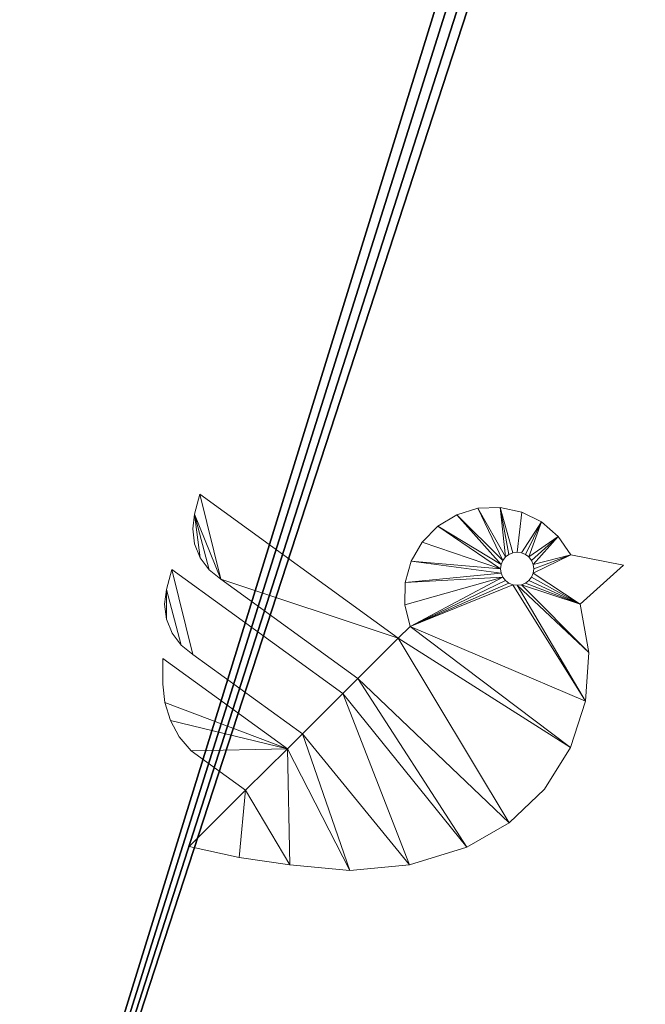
# Model space of a CAD drawing. Header units: millimetres. Extents: x -20851 to -17632, y 368 to 3070.
# Tile 10 of 256: x -20523 to -20229, y 831 to 1294. Entities that reach past the tile are written whole.
import ezdxf

# ---------------------------------------------------------------- set-up
doc = ezdxf.new("R2010")
doc.units = ezdxf.units.MM
for name, color, linetype, lineweight in [('A-FLOR', 192, 'Continuous', 25), ('A-GENM', 13, 'Continuous', 18), ('M-EQPM', 50, 'Continuous', 18)]:
    doc.layers.add(name, color=color, linetype=linetype, lineweight=lineweight)

# ---------------------------------------------------------------- blocks, each defined once
blk = doc.blocks.new('Logo_Geometry_SD_3Dx10- - Sol-1137757-3D GeiniaSet Tek cas 3')
at = {"layer": 'M-EQPM'}
mesh = blk.add_polyface(dxfattribs=at)
corners = [(0, 99.66, 1), (0, 87.58, 1), (0.87, 78.89, 1), (3.46, 70.55, 1), (7.66, 62.9, 1), (13.3, 56.24, 1), (38.75, 37.75, 1), (12.37, 11.38, 1), (35.82, 6.16, 1), (59.59, 2.77, 1), (87.65, 0, 1), (115.7, 2.79, 1), (142.66, 11.02, 1), (162.6, 22.39, 1), (179.17, 38.28, 1), (191.36, 57.74, 1), (198.43, 79.58, 1), (199.95, 102.48, 1), (195.85, 125.07, 1), (216.27, 143.47, 1), (191.49, 148.28, 1), (185.6, 156.86, 1), (177.74, 163.69, 1), (168.43, 168.35, 1), (158.26, 170.54, 1), (147.86, 170.11, 1), (137.89, 167.11, 1), (128.99, 161.71, 1), (121.72, 154.27, 1), (116.53, 145.24, 1), (113.77, 135.21, 1), (113.59, 124.8, 1), (116.02, 114.68, 1), (110.44, 109.1, 1), (17.37, 176.72, 1), (14.87, 167.4, 1), (13.94, 160.41, 1), (14.82, 153.42, 1), (17.46, 146.89, 1), (21.68, 141.25, 1), (27.21, 136.87, 1), (91.5, 90.16, 1), (84.44, 83.1, 1), (4.22, 141.38, 1), (1.73, 132.06, 1), (0.79, 125.07, 1), (1.68, 118.08, 1), (4.32, 111.55, 1), (8.54, 105.91, 1), (14.06, 101.53, 1), (65.5, 64.16, 1), (58.5, 57.16, 1), (158.46, 141.75, 1), (158.72, 143.77, 1), (159.5, 145.65, 1), (160.74, 147.26, 1), (162.36, 148.5, 1), (164.24, 149.28, 1), (166.26, 149.55, 1), (168.28, 149.28, 1), (170.16, 148.5, 1), (171.77, 147.26, 1), (173.01, 145.65, 1), (173.79, 143.77, 1), (174.06, 141.75, 1), (173.79, 139.73, 1), (173.01, 137.85, 1), (171.77, 136.23, 1), (170.16, 134.99, 1), (168.28, 134.21, 1), (166.26, 133.95, 1), (164.24, 134.21, 1), (162.36, 134.99, 1), (160.74, 136.23, 1), (159.5, 137.85, 1), (158.72, 139.73, 1)]
mesh.append_faces([[corners[k] for k in face] for face in [(62, 21, 61), (72, 32, 71), (68, 18, 67), (42, 12, 41)]], dxfattribs={"vtx0": -1, "vtx1": -1})
mesh.append_faces([[corners[k] for k in face] for face in [(13, 33, 41, 12)]], dxfattribs={"vtx0": -1, "vtx1": -1, "vtx2": -1})
mesh.append_faces([[corners[k] for k in face] for face in [(51, 6, 9, 10), (42, 50, 11, 12)]], dxfattribs={"vtx0": -1, "vtx1": -1, "vtx3": -1})
mesh.append_faces([[corners[k] for k in face] for face in [(55, 24, 25, 54), (53, 26, 27, 52), (54, 25, 26, 53), (49, 43, 44, 48), (32, 73, 74, 31), (23, 58, 59, 22), (61, 21, 22, 60), (24, 56, 57), (20, 64, 65), (18, 65, 66), (21, 62, 63), (18, 66, 67), (24, 55, 56), (32, 72, 73), (70, 16, 17), (33, 40, 41)]], dxfattribs={"vtx0": -1, "vtx2": -1})
mesh.append_faces([[corners[k] for k in face] for face in [(16, 70, 71, 32)]], dxfattribs={"vtx0": -1, "vtx2": -1, "vtx3": -1})
mesh.append_faces([[corners[k] for k in face] for face in [(52, 27, 28, 29), (44, 46, 47, 48), (51, 3, 4, 5)]], dxfattribs={"vtx0": -1, "vtx3": -1})
mesh.append_faces([[corners[k] for k in face] for face in [(8, 9, 6, 7), (45, 46, 44)]], dxfattribs={"vtx1": -1})
mesh.append_faces([[corners[k] for k in face] for face in [(34, 35, 40, 33), (39, 40, 35, 38), (59, 60, 22), (5, 6, 51), (2, 3, 51), (68, 69, 18), (14, 15, 33, 13)]], dxfattribs={"vtx1": -1, "vtx2": -1})
mesh.append_faces([[corners[k] for k in face] for face in [(75, 52, 29, 30), (74, 75, 30, 31), (23, 24, 57, 58), (20, 21, 63, 64), (49, 50, 42, 43), (50, 51, 10, 11), (69, 70, 17, 18), (15, 16, 32, 33)]], dxfattribs={"vtx1": -1, "vtx3": -1})
mesh.append_faces([[corners[k] for k in face] for face in [(18, 19, 20, 65)]], dxfattribs={"vtx2": -1, "vtx3": -1})
mesh.append_faces([[corners[k] for k in face] for face in [(35, 36, 37, 38), (51, 0, 1, 2)]], dxfattribs={"vtx3": -1})
mesh = blk.add_polyface(dxfattribs=at)
corners = [(0, 99.66, 0), (58.5, 57.16, 0), (65.5, 64.16, 0), (14.06, 101.53, 0), (8.54, 105.91, 0), (4.32, 111.55, 0), (1.68, 118.08, 0), (0.79, 125.07, 0), (1.73, 132.06, 0), (4.22, 141.38, 0), (84.44, 83.1, 0), (91.5, 90.16, 0), (27.21, 136.87, 0), (21.68, 141.25, 0), (17.46, 146.89, 0), (14.82, 153.42, 0), (13.94, 160.41, 0), (14.87, 167.4, 0), (17.37, 176.72, 0), (110.44, 109.1, 0), (116.02, 114.68, 0), (113.59, 124.8, 0), (113.77, 135.21, 0), (116.53, 145.24, 0), (121.72, 154.27, 0), (128.99, 161.71, 0), (137.89, 167.11, 0), (147.86, 170.11, 0), (158.26, 170.54, 0), (168.43, 168.35, 0), (177.74, 163.69, 0), (185.6, 156.86, 0), (191.49, 148.28, 0), (216.27, 143.47, 0), (195.85, 125.07, 0), (199.95, 102.48, 0), (198.43, 79.58, 0), (191.36, 57.74, 0), (179.17, 38.28, 0), (162.6, 22.39, 0), (142.66, 11.02, 0), (115.7, 2.79, 0), (87.65, 0, 0), (59.59, 2.77, 0), (35.82, 6.16, 0), (12.37, 11.38, 0), (38.75, 37.75, 0), (13.3, 56.24, 0), (7.66, 62.9, 0), (3.46, 70.55, 0), (0.87, 78.89, 0), (0, 87.58, 0), (158.46, 141.75, 0), (158.72, 139.73, 0), (159.5, 137.85, 0), (160.74, 136.23, 0), (162.36, 134.99, 0), (164.24, 134.21, 0), (166.26, 133.95, 0), (168.28, 134.21, 0), (170.16, 134.99, 0), (171.77, 136.23, 0), (173.01, 137.85, 0), (173.79, 139.73, 0), (174.06, 141.75, 0), (173.79, 143.77, 0), (173.01, 145.65, 0), (171.77, 147.26, 0), (170.16, 148.5, 0), (168.28, 149.28, 0), (166.26, 149.55, 0), (164.24, 149.28, 0), (162.36, 148.5, 0), (160.74, 147.26, 0), (159.5, 145.65, 0), (158.72, 143.77, 0)]
mesh.append_faces([[corners[k] for k in face] for face in [(17, 14, 15, 16)]], dxfattribs={"vtx0": -1})
mesh.append_faces([[corners[k] for k in face] for face in [(47, 1, 46), (57, 20, 56), (20, 37, 19), (65, 32, 64), (63, 34, 62), (72, 28, 71)]], dxfattribs={"vtx0": -1, "vtx1": -1})
mesh.append_faces([[corners[k] for k in face] for face in [(39, 11, 19)]], dxfattribs={"vtx0": -1, "vtx1": -1, "vtx2": -1})
mesh.append_faces([[corners[k] for k in face] for face in [(2, 10, 41, 42)]], dxfattribs={"vtx0": -1, "vtx1": -1, "vtx3": -1})
mesh.append_faces([[corners[k] for k in face] for face in [(1, 49, 50), (10, 2, 3, 9), (11, 39, 40, 10), (19, 11, 12, 18), (20, 55, 56), (34, 60, 61), (25, 75, 52, 24), (26, 74, 75, 25), (20, 54, 55), (27, 73, 74, 26), (73, 27, 28, 72), (34, 61, 62), (29, 70, 71, 28), (31, 66, 67, 30), (30, 68, 69), (30, 67, 68)]], dxfattribs={"vtx0": -1, "vtx2": -1})
mesh.append_faces([[corners[k] for k in face] for face in [(1, 47, 48, 49), (8, 4, 5, 6), (54, 20, 21, 22)]], dxfattribs={"vtx0": -1, "vtx3": -1})
mesh.append_faces([[corners[k] for k in face] for face in [(7, 8, 6)]], dxfattribs={"vtx1": -1})
mesh.append_faces([[corners[k] for k in face] for face in [(40, 41, 10), (38, 39, 19, 37), (57, 58, 36), (13, 14, 17), (63, 64, 32)]], dxfattribs={"vtx1": -1, "vtx2": -1})
mesh.append_faces([[corners[k] for k in face] for face in [(43, 44, 46, 1), (36, 37, 20, 57)]], dxfattribs={"vtx1": -1, "vtx2": -1, "vtx3": -1})
mesh.append_faces([[corners[k] for k in face] for face in [(42, 43, 1, 2), (3, 4, 8, 9), (35, 36, 58, 59), (34, 35, 59, 60), (12, 13, 17, 18), (22, 23, 53, 54), (52, 53, 23, 24), (65, 66, 31, 32), (69, 70, 29, 30)]], dxfattribs={"vtx1": -1, "vtx3": -1})
mesh.append_faces([[corners[k] for k in face] for face in [(44, 45, 46), (51, 0, 1, 50)]], dxfattribs={"vtx2": -1})
mesh.append_faces([[corners[k] for k in face] for face in [(32, 33, 34, 63)]], dxfattribs={"vtx2": -1, "vtx3": -1})
mesh = blk.add_polyface(dxfattribs=at)
corners = [(14.87, 167.4, 1), (17.37, 176.72, 1), (17.37, 176.72, 0), (14.87, 167.4, 0)]
mesh.append_faces([[corners[k] for k in face] for face in [(0, 1, 2, 3)]])
mesh = blk.add_polyface(dxfattribs=at)
corners = [(17.37, 176.72, 1), (110.44, 109.1, 1), (110.44, 109.1, 0), (17.37, 176.72, 0)]
mesh.append_faces([[corners[k] for k in face] for face in [(0, 1, 2, 3)]])
mesh = blk.add_polyface(dxfattribs=at)
corners = [(27.21, 136.87, 1), (21.68, 141.25, 1), (17.46, 146.89, 1), (14.82, 153.42, 1), (13.94, 160.41, 1), (14.87, 167.4, 1), (14.87, 167.4, 0), (13.94, 160.41, 0), (14.82, 153.42, 0), (17.46, 146.89, 0), (21.68, 141.25, 0), (27.21, 136.87, 0)]
mesh.append_faces([[corners[k] for k in face] for face in [(6, 7, 4, 5)]], dxfattribs={"vtx1": -1})
mesh.append_faces([[corners[k] for k in face] for face in [(7, 8, 3, 4), (2, 3, 8, 9), (9, 10, 1, 2)]], dxfattribs={"vtx1": -1, "vtx3": -1})
mesh.append_faces([[corners[k] for k in face] for face in [(10, 11, 0, 1)]], dxfattribs={"vtx3": -1})
mesh = blk.add_polyface(dxfattribs=at)
corners = [(116.02, 114.68, 1), (113.59, 124.8, 1), (113.77, 135.21, 1), (116.53, 145.24, 1), (121.72, 154.27, 1), (128.99, 161.71, 1), (137.89, 167.11, 1), (147.86, 170.11, 1), (158.26, 170.54, 1), (168.43, 168.35, 1), (177.74, 163.69, 1), (185.6, 156.86, 1), (191.49, 148.28, 1), (191.49, 148.28, 0), (185.6, 156.86, 0), (177.74, 163.69, 0), (168.43, 168.35, 0), (158.26, 170.54, 0), (147.86, 170.11, 0), (137.89, 167.11, 0), (128.99, 161.71, 0), (121.72, 154.27, 0), (116.53, 145.24, 0), (113.77, 135.21, 0), (113.59, 124.8, 0), (116.02, 114.68, 0)]
mesh.append_faces([[corners[k] for k in face] for face in [(13, 14, 11, 12), (0, 1, 24, 25)]], dxfattribs={"vtx1": -1})
mesh.append_faces([[corners[k] for k in face] for face in [(14, 15, 10, 11), (16, 17, 8, 9), (15, 16, 9, 10), (17, 18, 7, 8), (6, 7, 18, 19), (19, 20, 5, 6), (20, 21, 4, 5), (22, 23, 2, 3), (21, 22, 3, 4), (23, 24, 1, 2)]], dxfattribs={"vtx1": -1, "vtx3": -1})
mesh = blk.add_polyface(dxfattribs=at)
corners = [(174.06, 141.75, 1), (173.79, 143.77, 1), (173.01, 145.65, 1), (171.77, 147.26, 1), (170.16, 148.5, 1), (168.28, 149.28, 1), (166.26, 149.55, 1), (164.24, 149.28, 1), (162.36, 148.5, 1), (160.74, 147.26, 1), (159.5, 145.65, 1), (158.72, 143.77, 1), (158.46, 141.75, 1), (158.46, 141.75, 0), (158.72, 143.77, 0), (159.5, 145.65, 0), (160.74, 147.26, 0), (162.36, 148.5, 0), (164.24, 149.28, 0), (166.26, 149.55, 0), (168.28, 149.28, 0), (170.16, 148.5, 0), (171.77, 147.26, 0), (173.01, 145.65, 0), (173.79, 143.77, 0), (174.06, 141.75, 0)]
mesh.append_faces([[corners[k] for k in face] for face in [(0, 1, 24, 25)]], dxfattribs={"vtx1": -1})
mesh.append_faces([[corners[k] for k in face] for face in [(10, 11, 14, 15), (8, 9, 16, 17), (9, 10, 15, 16), (7, 8, 17, 18), (18, 19, 6, 7), (4, 5, 20, 21), (3, 4, 21, 22), (1, 2, 23, 24), (2, 3, 22, 23), (19, 20, 5, 6)]], dxfattribs={"vtx1": -1, "vtx3": -1})
mesh.append_faces([[corners[k] for k in face] for face in [(11, 12, 13, 14)]], dxfattribs={"vtx3": -1})
mesh = blk.add_polyface(dxfattribs=at)
corners = [(191.49, 148.28, 1), (216.27, 143.47, 1), (216.27, 143.47, 0), (191.49, 148.28, 0)]
mesh.append_faces([[corners[k] for k in face] for face in [(0, 1, 2, 3)]])
mesh = blk.add_polyface(dxfattribs=at)
corners = [(216.27, 143.47, 1), (195.85, 125.07, 1), (195.85, 125.07, 0), (216.27, 143.47, 0)]
mesh.append_faces([[corners[k] for k in face] for face in [(0, 1, 2, 3)]])
mesh = blk.add_polyface(dxfattribs=at)
corners = [(1.73, 132.06, 1), (4.22, 141.38, 1), (4.22, 141.38, 0), (1.73, 132.06, 0)]
mesh.append_faces([[corners[k] for k in face] for face in [(3, 0, 1, 2)]])
mesh = blk.add_polyface(dxfattribs=at)
corners = [(4.22, 141.38, 1), (84.44, 83.1, 1), (84.44, 83.1, 0), (4.22, 141.38, 0)]
mesh.append_faces([[corners[k] for k in face] for face in [(0, 1, 2, 3)]])
mesh = blk.add_polyface(dxfattribs=at)
corners = [(158.46, 141.75, 1), (158.72, 139.73, 1), (159.5, 137.85, 1), (160.74, 136.23, 1), (162.36, 134.99, 1), (164.24, 134.21, 1), (166.26, 133.95, 1), (168.28, 134.21, 1), (170.16, 134.99, 1), (171.77, 136.23, 1), (173.01, 137.85, 1), (173.79, 139.73, 1), (174.06, 141.75, 1), (174.06, 141.75, 0), (173.79, 139.73, 0), (173.01, 137.85, 0), (171.77, 136.23, 0), (170.16, 134.99, 0), (168.28, 134.21, 0), (166.26, 133.95, 0), (164.24, 134.21, 0), (162.36, 134.99, 0), (160.74, 136.23, 0), (159.5, 137.85, 0), (158.72, 139.73, 0), (158.46, 141.75, 0)]
mesh.append_faces([[corners[k] for k in face] for face in [(0, 1, 24, 25)]], dxfattribs={"vtx1": -1})
mesh.append_faces([[corners[k] for k in face] for face in [(10, 11, 14, 15), (8, 9, 16, 17), (9, 10, 15, 16), (7, 8, 17, 18), (18, 19, 6, 7), (4, 5, 20, 21), (3, 4, 21, 22), (1, 2, 23, 24), (2, 3, 22, 23), (19, 20, 5, 6)]], dxfattribs={"vtx1": -1, "vtx3": -1})
mesh.append_faces([[corners[k] for k in face] for face in [(11, 12, 13, 14)]], dxfattribs={"vtx3": -1})
mesh = blk.add_polyface(dxfattribs=at)
corners = [(91.5, 90.16, 1), (27.21, 136.87, 1), (27.21, 136.87, 0), (91.5, 90.16, 0)]
mesh.append_faces([[corners[k] for k in face] for face in [(0, 1, 2, 3)]])
mesh = blk.add_polyface(dxfattribs=at)
corners = [(14.06, 101.53, 1), (8.54, 105.91, 1), (4.32, 111.55, 1), (1.68, 118.08, 1), (0.79, 125.07, 1), (1.73, 132.06, 1), (1.73, 132.06, 0), (0.79, 125.07, 0), (1.68, 118.08, 0), (4.32, 111.55, 0), (8.54, 105.91, 0), (14.06, 101.53, 0)]
mesh.append_faces([[corners[k] for k in face] for face in [(6, 7, 4, 5)]], dxfattribs={"vtx1": -1})
mesh.append_faces([[corners[k] for k in face] for face in [(7, 8, 3, 4), (2, 3, 8, 9), (9, 10, 1, 2)]], dxfattribs={"vtx1": -1, "vtx3": -1})
mesh.append_faces([[corners[k] for k in face] for face in [(10, 11, 0, 1)]], dxfattribs={"vtx3": -1})
mesh = blk.add_polyface(dxfattribs=at)
corners = [(195.85, 125.07, 1), (199.95, 102.48, 1), (198.43, 79.58, 1), (191.36, 57.74, 1), (179.17, 38.28, 1), (162.6, 22.39, 1), (142.66, 11.02, 1), (142.66, 11.02, 0), (162.6, 22.39, 0), (179.17, 38.28, 0), (191.36, 57.74, 0), (198.43, 79.58, 0), (199.95, 102.48, 0), (195.85, 125.07, 0)]
mesh.append_faces([[corners[k] for k in face] for face in [(7, 8, 5, 6), (0, 1, 12, 13)]], dxfattribs={"vtx1": -1})
mesh.append_faces([[corners[k] for k in face] for face in [(8, 9, 4, 5), (3, 4, 9, 10), (10, 11, 2, 3), (11, 12, 1, 2)]], dxfattribs={"vtx1": -1, "vtx3": -1})
mesh = blk.add_polyface(dxfattribs=at)
corners = [(110.44, 109.1, 1), (116.02, 114.68, 1), (116.02, 114.68, 0), (110.44, 109.1, 0)]
mesh.append_faces([[corners[k] for k in face] for face in [(3, 0, 1, 2)]])
mesh = blk.add_polyface(dxfattribs=at)
corners = [(0, 87.58, 1), (0, 99.66, 1), (0, 99.66, 0), (0, 87.58, 0)]
mesh.append_faces([[corners[k] for k in face] for face in [(3, 0, 1, 2)]])
mesh = blk.add_polyface(dxfattribs=at)
corners = [(0, 99.66, 1), (58.5, 57.16, 1), (58.5, 57.16, 0), (0, 99.66, 0)]
mesh.append_faces([[corners[k] for k in face] for face in [(0, 1, 2, 3)]])
mesh = blk.add_polyface(dxfattribs=at)
corners = [(65.5, 64.16, 1), (14.06, 101.53, 1), (14.06, 101.53, 0), (65.5, 64.16, 0)]
mesh.append_faces([[corners[k] for k in face] for face in [(0, 1, 2, 3)]])
mesh = blk.add_polyface(dxfattribs=at)
corners = [(84.44, 83.1, 1), (91.5, 90.16, 1), (91.5, 90.16, 0), (84.44, 83.1, 0)]
mesh.append_faces([[corners[k] for k in face] for face in [(3, 0, 1, 2)]])
mesh = blk.add_polyface(dxfattribs=at)
corners = [(13.3, 56.24, 1), (7.66, 62.9, 1), (3.46, 70.55, 1), (0.87, 78.89, 1), (0, 87.58, 1), (0, 87.58, 0), (0.87, 78.89, 0), (3.46, 70.55, 0), (7.66, 62.9, 0), (13.3, 56.24, 0)]
mesh.append_faces([[corners[k] for k in face] for face in [(5, 6, 3, 4), (0, 1, 8, 9)]], dxfattribs={"vtx1": -1})
mesh.append_faces([[corners[k] for k in face] for face in [(2, 3, 6, 7), (7, 8, 1, 2)]], dxfattribs={"vtx1": -1, "vtx3": -1})
mesh = blk.add_polyface(dxfattribs=at)
corners = [(58.5, 57.16, 1), (65.5, 64.16, 1), (65.5, 64.16, 0), (58.5, 57.16, 0)]
mesh.append_faces([[corners[k] for k in face] for face in [(3, 0, 1, 2)]])
mesh = blk.add_polyface(dxfattribs=at)
corners = [(38.75, 37.75, 1), (13.3, 56.24, 1), (13.3, 56.24, 0), (38.75, 37.75, 0)]
mesh.append_faces([[corners[k] for k in face] for face in [(3, 0, 1, 2)]])
mesh = blk.add_polyface(dxfattribs=at)
corners = [(12.37, 11.38, 1), (38.75, 37.75, 1), (38.75, 37.75, 0), (12.37, 11.38, 0)]
mesh.append_faces([[corners[k] for k in face] for face in [(0, 1, 2, 3)]])
mesh = blk.add_polyface(dxfattribs=at)
corners = [(59.59, 2.77, 1), (35.82, 6.16, 1), (12.37, 11.38, 1), (12.37, 11.38, 0), (35.82, 6.16, 0), (59.59, 2.77, 0)]
mesh.append_faces([[corners[k] for k in face] for face in [(5, 0, 1, 4)]], dxfattribs={"vtx2": -1})
mesh.append_faces([[corners[k] for k in face] for face in [(1, 2, 3, 4)]], dxfattribs={"vtx3": -1})
mesh = blk.add_polyface(dxfattribs=at)
corners = [(142.66, 11.02, 1), (115.7, 2.79, 1), (87.65, 0, 1), (59.59, 2.77, 1), (59.59, 2.77, 0), (87.65, 0, 0), (115.7, 2.79, 0), (142.66, 11.02, 0)]
mesh.append_faces([[corners[k] for k in face] for face in [(4, 5, 2, 3)]], dxfattribs={"vtx1": -1})
mesh.append_faces([[corners[k] for k in face] for face in [(1, 2, 5, 6)]], dxfattribs={"vtx1": -1, "vtx3": -1})
mesh.append_faces([[corners[k] for k in face] for face in [(6, 7, 0, 1)]], dxfattribs={"vtx3": -1})

msp = doc.modelspace()

# ---------------------------------------------------------------- block references
at = {"layer": 'A-GENM'}
msp.add_blockref('Logo_Geometry_SD_3Dx10- - Sol-1137757-3D GeiniaSet Tek cas 3', (-20455.54, 894.03), dxfattribs=at)

# ---------------------------------------------------------------- meshes
at = {"layer": 'A-FLOR'}
mesh = msp.add_polyface(dxfattribs=at)
corners = [(-20615.54, 369.03, -250), (-20615.54, 2868.53, -250), (-17632.09, 2868.53, -250), (-17632.09, 369.03, -250), (-19796.3, 2816.89, -250), (-19798, 2829.83, -250), (-19803, 2841.89, -250), (-19810.94, 2852.24, -250), (-19821.3, 2860.19, -250), (-19833.36, 2865.18, -250), (-19846.3, 2866.89, -250), (-19859.24, 2865.18, -250), (-19871.3, 2860.19, -250), (-19881.65, 2852.24, -250), (-19889.6, 2841.89, -250), (-19894.59, 2829.83, -250), (-19896.3, 2816.89, -250), (-19894.59, 2803.95, -250), (-19889.6, 2791.89, -250), (-19881.65, 2781.53, -250), (-19871.3, 2773.59, -250), (-19859.24, 2768.59, -250), (-19846.3, 2766.89, -250), (-19833.36, 2768.59, -250), (-19821.3, 2773.59, -250), (-19810.94, 2781.53, -250), (-19803, 2791.89, -250), (-19798, 2803.95, -250)]
mesh.append_faces([[corners[k] for k in face] for face in [(13, 1, 12), (8, 2, 7)]], dxfattribs={"vtx0": -1, "vtx1": -1})
mesh.append_faces([[corners[k] for k in face] for face in [(0, 21, 22), (0, 22, 23), (1, 17, 18), (1, 19, 20), (1, 18, 19), (24, 3, 0, 23), (3, 24, 25, 2), (2, 26, 27), (2, 25, 26), (2, 27, 4), (1, 13, 14), (1, 10, 11), (2, 8, 9), (10, 1, 2), (2, 4, 5)]], dxfattribs={"vtx0": -1, "vtx2": -1})
mesh.append_faces([[corners[k] for k in face] for face in [(15, 16, 1), (14, 15, 1), (11, 12, 1), (16, 17, 1), (6, 7, 2), (5, 6, 2), (9, 10, 2)]], dxfattribs={"vtx1": -1, "vtx2": -1})
mesh.append_faces([[corners[k] for k in face] for face in [(20, 21, 0, 1)]], dxfattribs={"vtx1": -1, "vtx3": -1})
mesh = msp.add_polyface(dxfattribs=at)
corners = [(-20615.54, 369.03), (-17632.09, 369.03), (-17632.09, 2868.53), (-20615.54, 2868.53), (-19796.3, 2816.89), (-19798, 2803.95), (-19803, 2791.89), (-19810.94, 2781.53), (-19821.3, 2773.59), (-19833.36, 2768.59), (-19846.3, 2766.89), (-19859.24, 2768.59), (-19871.3, 2773.59), (-19881.65, 2781.53), (-19889.6, 2791.89), (-19894.59, 2803.95), (-19896.3, 2816.89), (-19894.59, 2829.83), (-19889.6, 2841.89), (-19881.65, 2852.24), (-19871.3, 2860.19), (-19859.24, 2865.18), (-19846.3, 2866.89), (-19833.36, 2865.18), (-19821.3, 2860.19), (-19810.94, 2852.24), (-19803, 2841.89), (-19798, 2829.83)]
mesh.append_faces([[corners[k] for k in face] for face in [(20, 3, 19), (4, 2, 27), (15, 3, 14), (14, 3, 13), (12, 0, 11), (6, 2, 5), (5, 2, 4)]], dxfattribs={"vtx0": -1, "vtx1": -1})
mesh.append_faces([[corners[k] for k in face] for face in [(3, 20, 21), (3, 21, 22), (3, 15, 16), (2, 22, 23), (22, 2, 3), (2, 23, 24), (0, 9, 10), (2, 6, 7, 1), (1, 7, 8)]], dxfattribs={"vtx0": -1, "vtx2": -1})
mesh.append_faces([[corners[k] for k in face] for face in [(16, 17, 3), (18, 19, 3), (17, 18, 3), (24, 25, 2), (26, 27, 2), (25, 26, 2), (10, 11, 0)]], dxfattribs={"vtx1": -1, "vtx2": -1})
mesh.append_faces([[corners[k] for k in face] for face in [(12, 13, 3, 0), (8, 9, 0, 1)]], dxfattribs={"vtx1": -1, "vtx3": -1})

doc.saveas('drawing.dxf')
